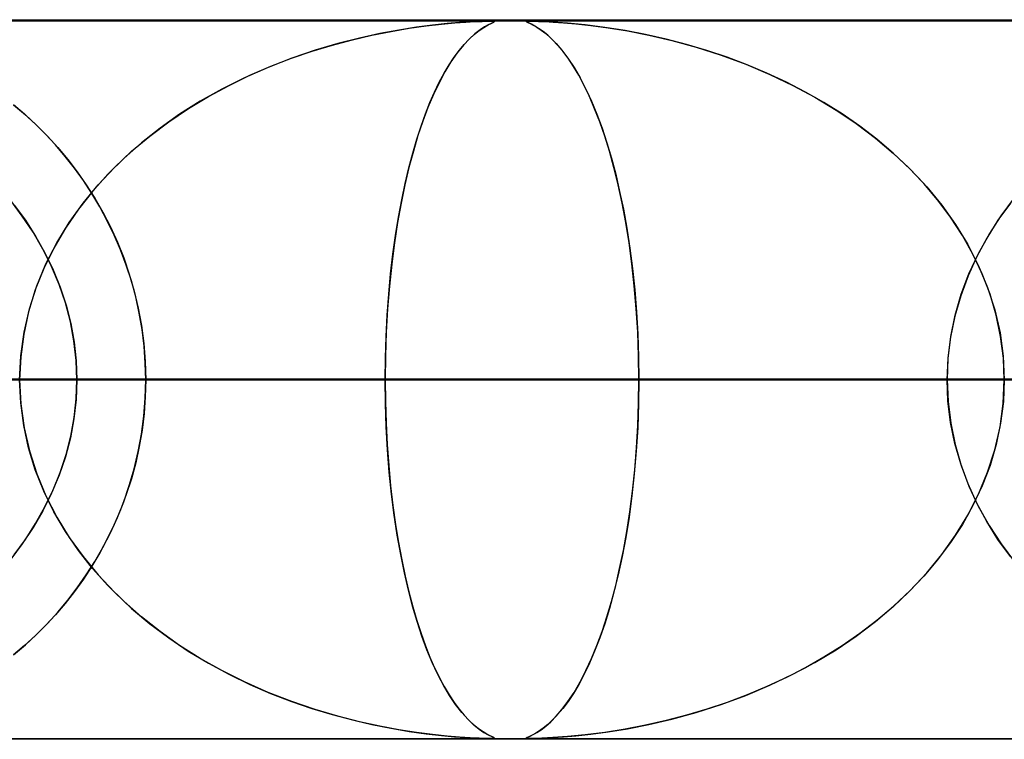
# Model space of a CAD drawing. Header units: millimetres. Extents: x -625 to 625, y -732 to 732.
# Tile 15 of 48: x -149 to -135, y 721 to 732. Entities that reach past the tile are written whole.
import ezdxf

# ---------------------------------------------------------------- set-up
doc = ezdxf.new("R2010")
doc.units = ezdxf.units.MM
doc.layers.add('HIDDEN', color=7, linetype='Continuous')
doc.layers.add('THICK', color=7, linetype='Continuous')

msp = doc.modelspace()

# ---------------------------------------------------------------- linework, layer by layer
at = {"layer": 'HIDDEN'}
for p, q in [((0, 731.49), (-501.5, 731.49)), ((0, 731.49), (-255.284, 731.49)), ((0, 731.49), (-255.284, 731.49)), ((0, 731.48), (-244.666, 731.48)), ((-143.465, 731.337), (-143.211, 731.38)), ((-143.112, 731.394), (-143.357, 731.356)), ((-143.211, 731.38), (-142.975, 731.413)), ((-142.889, 731.423), (-143.112, 731.394)), ((-142.975, 731.413), (-142.763, 731.437)), ((-142.687, 731.445), (-142.889, 731.423)), ((-142.763, 731.437), (-142.58, 731.454)), ((-142.511, 731.459), (-142.687, 731.445)), ((-142.58, 731.454), (-142.425, 731.466)), ((-142.363, 731.469), (-142.511, 731.459)), ((-142.425, 731.466), (-142.298, 731.473)), ((-142.241, 731.476), (-142.363, 731.469)), ((-142.298, 731.473), (-142.2, 731.477)), ((-142.242, 731.349), (-142.176, 731.393)), ((-142.145, 731.479), (-142.241, 731.476)), ((-142.167, 731.399), (-142.228, 731.359)), ((-142.2, 731.477), (-142.128, 731.479)), ((-142.176, 731.393), (-142.115, 731.428)), ((-142.115, 731.428), (-142.167, 731.399)), ((-142.078, 731.48), (-142.145, 731.479)), ((-142.128, 731.479), (-142.078, 731.48)), ((-142.115, 731.428), (-142.066, 731.453)), ((-142.075, 731.448), (-142.115, 731.428)), ((-142.078, 731.48), (-142.076, 731.48)), ((-142.04, 731.479), (-142.078, 731.48)), ((-142.076, 731.48), (-142.074, 731.48)), ((-142.047, 731.461), (-142.075, 731.448)), ((-142.074, 731.48), (-142.072, 731.48)), ((-142.072, 731.48), (-142.07, 731.48)), ((-142.07, 731.48), (-142.068, 731.48)), ((-142.068, 731.48), (-142.066, 731.48)), ((-142.066, 731.453), (-142.035, 731.467)), ((-142.058, 731.48), (-142.035, 731.478)), ((-142.03, 731.47), (-142.047, 731.461)), ((-142.026, 731.475), (-142.04, 731.479)), ((-142.035, 731.478), (-142.026, 731.475)), ((-142.035, 731.467), (-142.026, 731.475)), ((-142.026, 731.475), (-142.03, 731.47)), ((-141.572, 731.479), (-141.586, 731.476)), ((-141.586, 731.473), (-141.584, 731.477)), ((-141.586, 731.476), (-141.581, 731.469)), ((-141.574, 731.466), (-141.586, 731.473)), ((-141.584, 731.477), (-141.566, 731.479)), ((-141.581, 731.469), (-141.561, 731.459)), ((-141.549, 731.454), (-141.574, 731.466)), ((-141.534, 731.48), (-141.572, 731.479)), ((-141.566, 731.479), (-141.534, 731.48)), ((-141.561, 731.459), (-141.529, 731.445)), ((-141.513, 731.437), (-141.549, 731.454)), ((-141.469, 731.479), (-141.534, 731.48)), ((-141.534, 731.48), (-141.485, 731.479)), ((-141.529, 731.445), (-141.487, 731.423)), ((-141.467, 731.412), (-141.513, 731.437)), ((-141.487, 731.423), (-141.436, 731.394)), ((-141.485, 731.479), (-141.417, 731.477)), ((-141.367, 731.475), (-141.469, 731.479)), ((-141.413, 731.379), (-141.467, 731.412)), ((-141.436, 731.394), (-141.378, 731.356)), ((-141.417, 731.477), (-141.327, 731.474)), ((-141.352, 731.337), (-141.413, 731.379)), ((-141.216, 731.467), (-141.367, 731.475)), ((-141.327, 731.474), (-141.211, 731.467)), ((-141.013, 731.453), (-141.216, 731.467)), ((-141.211, 731.467), (-141.069, 731.457)), ((-141.069, 731.457), (-140.896, 731.442)), ((-140.767, 731.428), (-141.013, 731.453)), ((-140.896, 731.442), (-140.689, 731.419)), ((-140.493, 731.393), (-140.767, 731.428)), ((-140.689, 731.419), (-140.448, 731.387)), ((-140.211, 731.349), (-140.493, 731.393)), ((-140.448, 731.387), (-140.177, 731.343)), ((-143.904, 731.245), (-144.204, 731.169)), ((-144.002, 731.221), (-143.73, 731.284)), ((-143.621, 731.307), (-143.904, 731.245)), ((-143.73, 731.284), (-143.465, 731.337)), ((-143.357, 731.356), (-143.621, 731.307)), ((-142.379, 731.23), (-142.31, 731.295)), ((-142.298, 731.304), (-142.376, 731.234)), ((-142.31, 731.295), (-142.242, 731.349)), ((-142.228, 731.359), (-142.298, 731.304)), ((-141.378, 731.356), (-141.314, 731.307)), ((-141.287, 731.284), (-141.352, 731.337)), ((-141.314, 731.307), (-141.244, 731.245)), ((-141.219, 731.221), (-141.287, 731.284)), ((-141.244, 731.245), (-141.169, 731.169)), ((-139.927, 731.295), (-140.211, 731.349)), ((-140.177, 731.343), (-139.881, 731.285)), ((-139.641, 731.23), (-139.927, 731.295)), ((-139.881, 731.285), (-139.561, 731.211)), ((-144.563, 731.062), (-144.28, 731.147)), ((-144.204, 731.169), (-144.518, 731.076)), ((-144.28, 731.147), (-144.002, 731.221)), ((-142.459, 731.146), (-142.546, 731.037)), ((-142.519, 731.072), (-142.449, 731.156)), ((-142.376, 731.234), (-142.459, 731.146)), ((-142.449, 731.156), (-142.379, 731.23)), ((-141.149, 731.147), (-141.219, 731.221)), ((-141.169, 731.169), (-141.089, 731.076)), ((-141.078, 731.061), (-141.149, 731.147)), ((-139.356, 731.156), (-139.641, 731.23)), ((-139.561, 731.211), (-139.223, 731.118)), ((-139.073, 731.072), (-139.356, 731.156)), ((-139.223, 731.118), (-138.874, 731.006)), ((-144.843, 730.966), (-145.175, 730.837)), ((-144.849, 730.963), (-144.563, 731.062)), ((-144.518, 731.076), (-144.843, 730.966)), ((-142.658, 730.872), (-142.589, 730.977)), ((-142.546, 731.037), (-142.633, 730.912)), ((-142.589, 730.977), (-142.519, 731.072)), ((-141.089, 731.076), (-141.007, 730.966)), ((-141.004, 730.963), (-141.078, 731.061)), ((-141.007, 730.966), (-140.921, 730.837)), ((-138.792, 730.977), (-139.073, 731.072)), ((-138.874, 731.006), (-138.531, 730.879)), ((-138.513, 730.872), (-138.792, 730.977)), ((-145.175, 730.837), (-145.502, 730.692)), ((-145.428, 730.727), (-145.138, 730.852)), ((-145.138, 730.852), (-144.849, 730.963)), ((-142.726, 730.757), (-142.658, 730.872)), ((-142.633, 730.912), (-142.717, 730.774)), ((-140.93, 730.851), (-141.004, 730.963)), ((-140.856, 730.726), (-140.93, 730.851)), ((-140.921, 730.837), (-140.837, 730.692)), ((-138.531, 730.879), (-138.2, 730.739)), ((-138.239, 730.757), (-138.513, 730.872)), ((-145.502, 730.692), (-145.816, 730.535)), ((-145.717, 730.586), (-145.428, 730.727)), ((-142.717, 730.774), (-142.798, 730.622)), ((-142.794, 730.631), (-142.726, 730.757)), ((-140.781, 730.586), (-140.856, 730.726)), ((-140.837, 730.692), (-140.756, 730.535)), ((-137.969, 730.631), (-138.239, 730.757)), ((-138.2, 730.739), (-137.88, 730.586)), ((-146.003, 730.432), (-145.717, 730.586)), ((-142.798, 730.622), (-142.877, 730.457)), ((-142.86, 730.494), (-142.794, 730.631)), ((-140.707, 730.431), (-140.781, 730.586)), ((-137.705, 730.494), (-137.969, 730.631)), ((-137.88, 730.586), (-137.573, 730.421)), ((-146.283, 730.263), (-146.003, 730.432)), ((-145.816, 730.535), (-146.117, 730.365)), ((-142.877, 730.457), (-142.952, 730.279)), ((-142.924, 730.347), (-142.86, 730.494)), ((-140.756, 730.535), (-140.678, 730.365)), ((-140.635, 730.262), (-140.707, 730.431)), ((-137.446, 730.347), (-137.705, 730.494)), ((-137.573, 730.421), (-137.279, 730.243)), ((-148.712, 730.316), (-148.549, 730.177)), ((-148.561, 730.187), (-148.712, 730.316)), ((-146.117, 730.365), (-146.404, 730.184)), ((-142.987, 730.189), (-142.924, 730.347)), ((-140.678, 730.365), (-140.603, 730.184)), ((-137.194, 730.189), (-137.446, 730.347)), ((-148.413, 730.051), (-148.561, 730.187)), ((-148.549, 730.177), (-148.392, 730.031)), ((-146.404, 730.184), (-146.676, 729.992)), ((-146.555, 730.08), (-146.283, 730.263)), ((-143.048, 730.019), (-142.987, 730.189)), ((-142.952, 730.279), (-143.023, 730.089)), ((-140.564, 730.079), (-140.635, 730.262)), ((-140.603, 730.184), (-140.532, 729.992)), ((-137.279, 730.243), (-136.998, 730.054)), ((-136.949, 730.019), (-137.194, 730.189)), ((-148.269, 729.908), (-148.413, 730.051)), ((-148.392, 730.031), (-148.242, 729.879)), ((-146.819, 729.882), (-146.555, 730.08)), ((-143.107, 729.838), (-143.048, 730.019)), ((-143.023, 730.089), (-143.091, 729.887)), ((-140.495, 729.882), (-140.564, 730.079)), ((-136.998, 730.054), (-136.732, 729.853)), ((-136.713, 729.838), (-136.949, 730.019)), ((-148.13, 729.757), (-148.269, 729.908)), ((-148.242, 729.879), (-148.097, 729.72)), ((-147.071, 729.671), (-146.819, 729.882)), ((-146.676, 729.992), (-146.934, 729.788)), ((-143.091, 729.887), (-143.155, 729.673)), ((-140.532, 729.992), (-140.465, 729.788)), ((-140.429, 729.67), (-140.495, 729.882)), ((-147.995, 729.599), (-148.13, 729.757)), ((-146.934, 729.788), (-147.176, 729.574)), ((-143.163, 729.645), (-143.107, 729.838)), ((-140.465, 729.788), (-140.402, 729.574)), ((-136.732, 729.853), (-136.48, 729.64)), ((-136.485, 729.645), (-136.713, 729.838)), ((-148.097, 729.72), (-147.959, 729.555)), ((-147.866, 729.434), (-147.995, 729.599)), ((-147.311, 729.445), (-147.071, 729.671)), ((-143.217, 729.439), (-143.163, 729.645)), ((-143.155, 729.673), (-143.216, 729.446)), ((-140.366, 729.444), (-140.429, 729.67)), ((-136.267, 729.439), (-136.485, 729.645)), ((-136.48, 729.64), (-136.241, 729.414)), ((-147.959, 729.555), (-147.828, 729.383)), ((-147.176, 729.574), (-147.404, 729.349)), ((-140.402, 729.574), (-140.342, 729.349)), ((-147.742, 729.262), (-147.866, 729.434)), ((-147.828, 729.383), (-147.703, 729.204)), ((-147.404, 729.349), (-147.616, 729.112)), ((-147.536, 729.204), (-147.311, 729.445)), ((-143.216, 729.446), (-143.273, 729.204)), ((-143.269, 729.222), (-143.217, 729.439)), ((-140.307, 729.204), (-140.366, 729.444)), ((-140.342, 729.349), (-140.287, 729.112)), ((-136.06, 729.222), (-136.267, 729.439)), ((-136.241, 729.414), (-136.017, 729.174)), ((-147.746, 728.95), (-147.536, 729.204)), ((-147.624, 729.082), (-147.742, 729.262)), ((-147.703, 729.204), (-147.584, 729.017)), ((-143.273, 729.204), (-143.326, 728.949)), ((-143.317, 728.993), (-143.269, 729.222)), ((-140.252, 728.949), (-140.307, 729.204)), ((-135.866, 728.993), (-136.06, 729.222)), ((-147.616, 729.112), (-147.812, 728.862)), ((-147.513, 728.896), (-147.624, 729.082)), ((-140.287, 729.112), (-140.235, 728.862)), ((-136.017, 729.174), (-135.808, 728.92)), ((-148.591, 728.769), (-148.753, 728.985)), ((-148.703, 728.922), (-148.549, 728.709)), ((-147.939, 728.681), (-147.746, 728.95)), ((-147.584, 729.017), (-147.472, 728.821)), ((-143.326, 728.949), (-143.374, 728.679)), ((-143.362, 728.752), (-143.317, 728.993)), ((-140.202, 728.68), (-140.252, 728.949)), ((-135.686, 728.752), (-135.866, 728.993)), ((-135.808, 728.92), (-135.618, 728.652)), ((-134.855, 728.947), (-135.027, 728.709)), ((-134.983, 728.773), (-134.798, 729.02)), ((-147.812, 728.862), (-147.992, 728.599)), ((-147.41, 728.703), (-147.513, 728.896)), ((-147.472, 728.821), (-147.367, 728.618)), ((-140.235, 728.862), (-140.188, 728.599)), ((-148.441, 728.543), (-148.591, 728.769)), ((-148.549, 728.709), (-148.407, 728.488)), ((-148.112, 728.398), (-147.939, 728.681)), ((-147.313, 728.503), (-147.41, 728.703)), ((-143.374, 728.679), (-143.418, 728.395)), ((-143.402, 728.5), (-143.362, 728.752)), ((-140.156, 728.398), (-140.202, 728.68)), ((-135.522, 728.5), (-135.686, 728.752)), ((-135.618, 728.652), (-135.446, 728.371)), ((-135.027, 728.709), (-135.182, 728.462)), ((-135.151, 728.514), (-134.983, 728.773)), ((-148.306, 728.31), (-148.441, 728.543)), ((-147.992, 728.599), (-148.153, 728.324)), ((-147.367, 728.618), (-147.27, 728.406)), ((-147.225, 728.297), (-147.313, 728.503)), ((-140.188, 728.599), (-140.145, 728.324)), ((-135.3, 728.246), (-135.151, 728.514)), ((-148.407, 728.488), (-148.279, 728.258)), ((-148.263, 728.103), (-148.112, 728.398)), ((-147.27, 728.406), (-147.182, 728.187)), ((-143.418, 728.395), (-143.456, 728.099)), ((-143.439, 728.238), (-143.402, 728.5)), ((-140.116, 728.103), (-140.156, 728.398)), ((-135.375, 728.238), (-135.522, 728.5)), ((-135.446, 728.371), (-135.297, 728.078)), ((-135.182, 728.462), (-135.321, 728.205)), ((-148.185, 728.068), (-148.306, 728.31)), ((-148.153, 728.324), (-148.293, 728.037)), ((-148.279, 728.258), (-148.164, 728.021)), ((-147.146, 728.085), (-147.225, 728.297)), ((-143.471, 727.965), (-143.439, 728.238)), ((-140.145, 728.324), (-140.108, 728.037)), ((-135.43, 727.967), (-135.3, 728.246)), ((-135.246, 727.965), (-135.375, 728.238)), ((-148.391, 727.796), (-148.263, 728.103)), ((-147.182, 728.187), (-147.104, 727.96)), ((-143.456, 728.099), (-143.488, 727.792)), ((-140.083, 727.796), (-140.116, 728.103)), ((-135.321, 728.205), (-135.443, 727.937)), ((-148.293, 728.037), (-148.411, 727.741)), ((-148.08, 727.818), (-148.185, 728.068)), ((-148.164, 728.021), (-148.065, 727.778)), ((-147.075, 727.867), (-147.146, 728.085)), ((-147.104, 727.96), (-147.036, 727.726)), ((-143.497, 727.682), (-143.471, 727.965)), ((-140.108, 728.037), (-140.077, 727.741)), ((-135.538, 727.68), (-135.43, 727.967)), ((-135.297, 728.078), (-135.171, 727.775)), ((-135.138, 727.682), (-135.246, 727.965)), ((-147.992, 727.56), (-148.08, 727.818)), ((-147.015, 727.644), (-147.075, 727.867)), ((-135.443, 727.937), (-135.545, 727.66)), ((-148.411, 727.741), (-148.504, 727.436)), ((-148.493, 727.479), (-148.391, 727.796)), ((-148.065, 727.778), (-147.983, 727.529)), ((-147.036, 727.726), (-146.979, 727.488)), ((-143.519, 727.391), (-143.497, 727.682)), ((-143.488, 727.792), (-143.513, 727.477)), ((-140.056, 727.479), (-140.083, 727.796)), ((-140.077, 727.741), (-140.053, 727.436)), ((-135.623, 727.388), (-135.538, 727.68)), ((-135.171, 727.775), (-135.071, 727.463)), ((-135.052, 727.391), (-135.138, 727.682)), ((-147.923, 727.297), (-147.992, 727.56)), ((-146.965, 727.418), (-147.015, 727.644)), ((-135.545, 727.66), (-135.627, 727.374)), ((-148.504, 727.436), (-148.572, 727.125)), ((-148.567, 727.155), (-148.493, 727.479)), ((-147.983, 727.529), (-147.918, 727.275)), ((-146.979, 727.488), (-146.934, 727.244)), ((-146.926, 727.189), (-146.965, 727.418)), ((-143.513, 727.477), (-143.531, 727.152)), ((-140.036, 727.155), (-140.056, 727.479)), ((-140.053, 727.436), (-140.035, 727.125)), ((-135.071, 727.463), (-134.998, 727.143)), ((-147.873, 727.031), (-147.923, 727.297)), ((-147.918, 727.275), (-147.871, 727.015)), ((-143.534, 727.094), (-143.519, 727.391)), ((-135.627, 727.374), (-135.686, 727.083)), ((-135.684, 727.092), (-135.623, 727.388)), ((-134.99, 727.094), (-135.052, 727.391)), ((-148.612, 726.825), (-148.567, 727.155)), ((-146.934, 727.244), (-146.902, 726.997)), ((-146.898, 726.958), (-146.926, 727.189)), ((-143.531, 727.152), (-143.543, 726.822)), ((-140.024, 726.825), (-140.036, 727.155)), ((-134.998, 727.143), (-134.954, 726.818)), ((-148.572, 727.125), (-148.614, 726.809)), ((-147.843, 726.761), (-147.873, 727.031)), ((-147.871, 727.015), (-147.842, 726.753)), ((-146.902, 726.997), (-146.882, 726.745)), ((-143.543, 726.793), (-143.534, 727.094)), ((-140.035, 727.125), (-140.024, 726.809)), ((-135.686, 727.083), (-135.722, 726.788)), ((-135.721, 726.792), (-135.684, 727.092)), ((-134.952, 726.793), (-134.99, 727.094)), ((-146.881, 726.724), (-146.898, 726.958)), ((-148.628, 726.49), (-148.612, 726.825)), ((-148.614, 726.809), (-148.628, 726.49)), ((-147.833, 726.49), (-147.843, 726.761)), ((-147.842, 726.753), (-147.833, 726.49)), ((-146.882, 726.745), (-146.875, 726.49)), ((-146.875, 726.49), (-146.881, 726.724)), ((-143.543, 726.822), (-143.547, 726.49)), ((-143.547, 726.49), (-143.543, 726.793)), ((-140.02, 726.49), (-140.024, 726.825)), ((-140.024, 726.809), (-140.02, 726.49)), ((-135.734, 726.49), (-135.721, 726.792)), ((-135.722, 726.788), (-135.734, 726.49)), ((-134.954, 726.818), (-134.939, 726.49)), ((-134.939, 726.49), (-134.952, 726.793)), ((-273.539, 726.49), (-143.547, 726.49)), ((-143.547, 726.49), (-273.539, 726.49)), ((-135.734, 726.49), (-258.192, 726.49)), ((-258.192, 726.49), (-135.734, 726.49)), ((-248.21, 726.49), (-130.653, 726.49)), ((-130.653, 726.49), (-248.21, 726.49)), ((0, 726.49), (-243.161, 726.49)), ((-243.161, 726.49), (0, 726.49)), ((-238.081, 726.49), (0, 726.49)), ((0, 726.49), (-238.081, 726.49)), ((-122.84, 726.49), (-232.861, 726.49)), ((-232.861, 726.49), (-122.84, 726.49)), ((0, 726.49), (-230.269, 726.49)), ((-230.269, 726.49), (0, 726.49)), ((-225.189, 726.49), (0, 726.49)), ((0, 726.49), (-225.189, 726.49)), ((-222.879, 726.49), (-117.758, 726.49)), ((-117.758, 726.49), (-222.879, 726.49)), ((0, 726.49), (-217.377, 726.49)), ((-217.377, 726.49), (0, 726.49)), ((-212.296, 726.49), (0, 726.49)), ((0, 726.49), (-212.296, 726.49)), ((-109.945, 726.49), (-207.53, 726.49)), ((-207.53, 726.49), (-109.945, 726.49)), ((0, 726.49), (-204.484, 726.49)), ((-204.484, 726.49), (0, 726.49)), ((-199.404, 726.49), (0, 726.49)), ((0, 726.49), (-199.404, 726.49)), ((-197.547, 726.49), (-104.863, 726.49)), ((-104.863, 726.49), (-197.547, 726.49)), ((0, 726.49), (-191.592, 726.49)), ((-191.592, 726.49), (0, 726.49)), ((-186.511, 726.49), (0, 726.49)), ((0, 726.49), (-186.511, 726.49)), ((-97.049, 726.49), (-182.196, 726.49)), ((-182.196, 726.49), (-97.049, 726.49)), ((0, 726.49), (-178.699, 726.49)), ((-178.699, 726.49), (0, 726.49)), ((-173.619, 726.49), (0, 726.49)), ((0, 726.49), (-173.619, 726.49)), ((-172.212, 726.49), (-91.967, 726.49)), ((-91.967, 726.49), (-172.212, 726.49)), ((0, 726.49), (-165.807, 726.49)), ((-165.807, 726.49), (0, 726.49)), ((-160.726, 726.49), (0, 726.49)), ((0, 726.49), (-160.726, 726.49)), ((-84.152, 726.49), (-156.86, 726.49)), ((-156.86, 726.49), (-84.152, 726.49)), ((0, 726.49), (-152.913, 726.49)), ((-152.913, 726.49), (0, 726.49)), ((-148.614, 726.171), (-148.628, 726.49)), ((-148.628, 726.49), (-148.612, 726.155)), ((-147.833, 726.49), (-147.843, 726.219)), ((-147.842, 726.227), (-147.833, 726.49)), ((-147.833, 726.49), (0, 726.49)), ((0, 726.49), (-147.833, 726.49)), ((-147.833, 726.49), (-140.02, 726.49)), ((-140.02, 726.49), (-147.833, 726.49)), ((-146.882, 726.235), (-146.875, 726.49)), ((-146.875, 726.49), (-146.881, 726.255)), ((-146.875, 726.49), (-79.069, 726.49)), ((-79.069, 726.49), (-146.875, 726.49)), ((-131.52, 726.49), (-146.875, 726.49)), ((-146.875, 726.49), (-131.52, 726.49)), ((-143.547, 726.49), (-143.543, 726.187)), ((-143.543, 726.162), (-143.547, 726.49)), ((-135.734, 726.49), (-143.547, 726.49)), ((-143.547, 726.49), (-135.734, 726.49)), ((-140.02, 726.49), (-140.024, 726.155)), ((-140.024, 726.171), (-140.02, 726.49)), ((0, 726.49), (-140.02, 726.49)), ((-140.02, 726.49), (0, 726.49)), ((-135.722, 726.192), (-135.734, 726.49)), ((-135.734, 726.49), (-135.721, 726.188)), ((-134.954, 726.162), (-134.939, 726.49)), ((-134.939, 726.49), (-134.952, 726.187)), ((-147.843, 726.219), (-147.873, 725.949)), ((-147.871, 725.965), (-147.842, 726.227)), ((-146.902, 725.983), (-146.882, 726.235)), ((-146.881, 726.255), (-146.898, 726.022)), ((-143.543, 726.187), (-143.534, 725.886)), ((-135.686, 725.897), (-135.722, 726.192)), ((-135.721, 726.188), (-135.684, 725.888)), ((-134.952, 726.187), (-134.99, 725.886)), ((-148.572, 725.855), (-148.614, 726.171)), ((-148.612, 726.155), (-148.567, 725.825)), ((-143.532, 725.837), (-143.543, 726.162)), ((-140.024, 726.155), (-140.036, 725.825)), ((-140.035, 725.855), (-140.024, 726.171)), ((-134.998, 725.837), (-134.954, 726.162)), ((-147.873, 725.949), (-147.923, 725.683)), ((-147.918, 725.705), (-147.871, 725.965)), ((-146.934, 725.736), (-146.902, 725.983)), ((-146.898, 726.022), (-146.926, 725.791)), ((-148.504, 725.544), (-148.572, 725.855)), ((-148.567, 725.825), (-148.493, 725.501)), ((-146.926, 725.791), (-146.965, 725.562)), ((-143.534, 725.886), (-143.519, 725.589)), ((-143.514, 725.517), (-143.532, 725.837)), ((-140.036, 725.825), (-140.056, 725.501)), ((-140.053, 725.544), (-140.035, 725.855)), ((-135.627, 725.606), (-135.686, 725.897)), ((-135.684, 725.888), (-135.623, 725.592)), ((-135.071, 725.517), (-134.998, 725.837)), ((-134.99, 725.886), (-135.052, 725.589)), ((-147.923, 725.683), (-147.992, 725.42)), ((-147.983, 725.451), (-147.918, 725.705)), ((-146.979, 725.492), (-146.934, 725.736)), ((-148.411, 725.239), (-148.504, 725.544)), ((-148.493, 725.501), (-148.391, 725.184)), ((-147.036, 725.254), (-146.979, 725.492)), ((-146.965, 725.562), (-147.015, 725.336)), ((-143.519, 725.589), (-143.497, 725.298)), ((-143.489, 725.205), (-143.514, 725.517)), ((-140.056, 725.501), (-140.083, 725.184)), ((-140.077, 725.239), (-140.053, 725.544)), ((-135.545, 725.32), (-135.627, 725.606)), ((-135.623, 725.592), (-135.538, 725.3)), ((-135.171, 725.205), (-135.071, 725.517)), ((-135.052, 725.589), (-135.138, 725.298)), ((-147.992, 725.42), (-148.08, 725.162)), ((-148.065, 725.202), (-147.983, 725.451)), ((-148.293, 724.943), (-148.411, 725.239)), ((-147.104, 725.02), (-147.036, 725.254)), ((-147.015, 725.336), (-147.075, 725.113)), ((-143.497, 725.298), (-143.471, 725.015)), ((-140.108, 724.943), (-140.077, 725.239)), ((-135.443, 725.043), (-135.545, 725.32)), ((-135.538, 725.3), (-135.43, 725.013)), ((-135.138, 725.298), (-135.246, 725.015)), ((-148.391, 725.184), (-148.264, 724.877)), ((-148.08, 725.162), (-148.185, 724.912)), ((-148.164, 724.959), (-148.065, 725.202)), ((-147.075, 725.113), (-147.146, 724.895)), ((-143.458, 724.902), (-143.489, 725.205)), ((-140.083, 725.184), (-140.116, 724.877)), ((-135.297, 724.902), (-135.171, 725.205)), ((-148.153, 724.656), (-148.293, 724.943)), ((-148.279, 724.722), (-148.164, 724.959)), ((-147.182, 724.793), (-147.104, 725.02)), ((-143.471, 725.015), (-143.439, 724.742)), ((-140.145, 724.656), (-140.108, 724.943)), ((-135.321, 724.775), (-135.443, 725.043)), ((-135.43, 725.013), (-135.301, 724.735)), ((-135.246, 725.015), (-135.375, 724.742)), ((-148.185, 724.912), (-148.306, 724.67)), ((-148.264, 724.877), (-148.112, 724.582)), ((-147.146, 724.895), (-147.225, 724.683)), ((-143.421, 724.609), (-143.458, 724.902)), ((-140.116, 724.877), (-140.156, 724.582)), ((-135.446, 724.609), (-135.297, 724.902)), ((-148.306, 724.67), (-148.441, 724.437)), ((-148.407, 724.492), (-148.279, 724.722)), ((-147.225, 724.683), (-147.313, 724.477)), ((-147.27, 724.574), (-147.182, 724.793)), ((-143.439, 724.742), (-143.402, 724.48)), ((-135.375, 724.742), (-135.522, 724.48)), ((-135.182, 724.518), (-135.321, 724.775)), ((-135.301, 724.735), (-135.151, 724.466)), ((-147.992, 724.381), (-148.153, 724.656)), ((-148.112, 724.582), (-147.939, 724.299)), ((-147.367, 724.362), (-147.27, 724.574)), ((-143.379, 724.328), (-143.421, 724.609)), ((-140.156, 724.582), (-140.202, 724.299)), ((-140.188, 724.381), (-140.145, 724.656)), ((-135.618, 724.328), (-135.446, 724.609)), ((-148.441, 724.437), (-148.591, 724.211)), ((-148.549, 724.271), (-148.407, 724.492)), ((-147.313, 724.477), (-147.41, 724.277)), ((-143.402, 724.48), (-143.362, 724.228)), ((-135.522, 724.48), (-135.686, 724.228)), ((-135.027, 724.271), (-135.182, 724.518)), ((-135.151, 724.466), (-134.983, 724.207)), ((-148.703, 724.058), (-148.549, 724.271)), ((-147.812, 724.118), (-147.992, 724.381)), ((-147.939, 724.299), (-147.747, 724.031)), ((-147.41, 724.277), (-147.513, 724.084)), ((-147.472, 724.159), (-147.367, 724.362)), ((-143.331, 724.06), (-143.379, 724.328)), ((-140.202, 724.299), (-140.252, 724.031)), ((-140.235, 724.118), (-140.188, 724.381)), ((-135.808, 724.06), (-135.618, 724.328)), ((-134.855, 724.033), (-135.027, 724.271)), ((-148.591, 724.211), (-148.753, 723.995)), ((-147.584, 723.963), (-147.472, 724.159)), ((-143.362, 724.228), (-143.317, 723.987)), ((-135.686, 724.228), (-135.866, 723.987)), ((-134.983, 724.207), (-134.798, 723.96)), ((-147.616, 723.868), (-147.812, 724.118)), ((-147.747, 724.031), (-147.537, 723.776)), ((-147.513, 724.084), (-147.624, 723.898)), ((-143.28, 723.806), (-143.331, 724.06)), ((-143.317, 723.987), (-143.269, 723.758)), ((-140.252, 724.031), (-140.307, 723.776)), ((-140.287, 723.868), (-140.235, 724.118)), ((-135.866, 723.987), (-136.06, 723.758)), ((-136.017, 723.806), (-135.808, 724.06)), ((-147.624, 723.898), (-147.742, 723.718)), ((-147.703, 723.776), (-147.584, 723.963)), ((-147.404, 723.631), (-147.616, 723.868)), ((-140.342, 723.631), (-140.287, 723.868)), ((-147.742, 723.718), (-147.866, 723.546)), ((-147.828, 723.597), (-147.703, 723.776)), ((-147.537, 723.776), (-147.311, 723.536)), ((-143.224, 723.566), (-143.28, 723.806)), ((-143.269, 723.758), (-143.217, 723.541)), ((-140.307, 723.776), (-140.366, 723.536)), ((-136.06, 723.758), (-136.267, 723.541)), ((-136.241, 723.566), (-136.017, 723.806)), ((-147.959, 723.425), (-147.828, 723.597)), ((-147.176, 723.406), (-147.404, 723.631)), ((-140.402, 723.406), (-140.342, 723.631)), ((-147.866, 723.546), (-147.995, 723.381)), ((-147.311, 723.536), (-147.072, 723.31)), ((-143.165, 723.34), (-143.224, 723.566)), ((-143.217, 723.541), (-143.163, 723.335)), ((-140.366, 723.536), (-140.429, 723.31)), ((-136.267, 723.541), (-136.485, 723.335)), ((-136.48, 723.34), (-136.241, 723.566)), ((-147.995, 723.381), (-148.13, 723.223)), ((-148.097, 723.26), (-147.959, 723.425)), ((-146.934, 723.192), (-147.176, 723.406)), ((-147.072, 723.31), (-146.82, 723.098)), ((-143.102, 723.127), (-143.165, 723.34)), ((-143.163, 723.335), (-143.107, 723.142)), ((-140.429, 723.31), (-140.495, 723.098)), ((-140.465, 723.192), (-140.402, 723.406)), ((-136.732, 723.127), (-136.48, 723.34)), ((-136.485, 723.335), (-136.713, 723.142)), ((-148.13, 723.223), (-148.269, 723.072)), ((-148.242, 723.101), (-148.097, 723.26)), ((-146.676, 722.988), (-146.934, 723.192)), ((-140.532, 722.988), (-140.465, 723.192)), ((-148.269, 723.072), (-148.413, 722.929)), ((-148.392, 722.949), (-148.242, 723.101)), ((-146.82, 723.098), (-146.556, 722.901)), ((-143.107, 723.142), (-143.048, 722.961)), ((-143.036, 722.926), (-143.102, 723.127)), ((-140.495, 723.098), (-140.564, 722.901)), ((-136.998, 722.926), (-136.732, 723.127)), ((-136.713, 723.142), (-136.949, 722.961)), ((-148.413, 722.929), (-148.561, 722.793)), ((-148.549, 722.803), (-148.392, 722.949)), ((-146.404, 722.796), (-146.676, 722.988)), ((-146.556, 722.901), (-146.284, 722.718)), ((-143.048, 722.961), (-142.987, 722.791)), ((-142.966, 722.737), (-143.036, 722.926)), ((-140.564, 722.901), (-140.635, 722.718)), ((-140.603, 722.796), (-140.532, 722.988)), ((-137.279, 722.737), (-136.998, 722.926)), ((-136.949, 722.961), (-137.194, 722.791)), ((-148.712, 722.664), (-148.549, 722.803)), ((-148.561, 722.793), (-148.712, 722.664)), ((-146.117, 722.615), (-146.404, 722.796)), ((-142.987, 722.791), (-142.924, 722.633)), ((-140.678, 722.615), (-140.603, 722.796)), ((-137.194, 722.791), (-137.446, 722.633)), ((-146.284, 722.718), (-146.004, 722.549)), ((-145.816, 722.445), (-146.117, 722.615)), ((-142.892, 722.559), (-142.966, 722.737)), ((-142.924, 722.633), (-142.86, 722.486)), ((-140.756, 722.445), (-140.678, 722.615)), ((-140.635, 722.718), (-140.707, 722.549)), ((-137.446, 722.633), (-137.705, 722.486)), ((-137.573, 722.559), (-137.279, 722.737)), ((-146.004, 722.549), (-145.718, 722.394)), ((-142.816, 722.394), (-142.892, 722.559)), ((-142.86, 722.486), (-142.794, 722.349)), ((-140.707, 722.549), (-140.781, 722.394)), ((-137.705, 722.486), (-137.969, 722.349)), ((-137.88, 722.394), (-137.573, 722.559)), ((-145.502, 722.288), (-145.816, 722.445)), ((-145.718, 722.394), (-145.429, 722.254)), ((-142.736, 722.241), (-142.816, 722.394)), ((-142.794, 722.349), (-142.726, 722.223)), ((-140.781, 722.394), (-140.856, 722.254)), ((-140.837, 722.288), (-140.756, 722.445)), ((-137.969, 722.349), (-138.239, 722.223)), ((-138.2, 722.241), (-137.88, 722.394)), ((-145.175, 722.143), (-145.502, 722.288)), ((-145.429, 722.254), (-145.14, 722.129)), ((-142.654, 722.101), (-142.736, 722.241)), ((-142.726, 722.223), (-142.658, 722.108)), ((-140.856, 722.254), (-140.93, 722.129)), ((-140.921, 722.143), (-140.837, 722.288)), ((-138.531, 722.101), (-138.2, 722.241)), ((-138.239, 722.223), (-138.513, 722.108)), ((-144.843, 722.014), (-145.175, 722.143)), ((-145.14, 722.129), (-144.851, 722.017)), ((-142.658, 722.108), (-142.589, 722.003)), ((-142.569, 721.974), (-142.654, 722.101)), ((-141.007, 722.014), (-140.921, 722.143)), ((-140.93, 722.129), (-141.004, 722.017)), ((-138.874, 721.974), (-138.531, 722.101)), ((-138.513, 722.108), (-138.792, 722.003)), ((-144.851, 722.017), (-144.565, 721.919)), ((-144.518, 721.904), (-144.843, 722.014)), ((-142.589, 722.003), (-142.519, 721.908)), ((-142.482, 721.862), (-142.569, 721.974)), ((-141.089, 721.904), (-141.007, 722.014)), ((-141.004, 722.017), (-141.078, 721.919)), ((-139.223, 721.862), (-138.874, 721.974)), ((-138.792, 722.003), (-139.073, 721.908)), ((-144.565, 721.919), (-144.282, 721.833)), ((-144.204, 721.811), (-144.518, 721.904)), ((-144.282, 721.833), (-144.003, 721.759)), ((-143.904, 721.735), (-144.204, 721.811)), ((-142.519, 721.908), (-142.449, 721.824)), ((-142.399, 721.77), (-142.482, 721.862)), ((-142.449, 721.824), (-142.379, 721.75)), ((-141.244, 721.735), (-141.169, 721.811)), ((-141.149, 721.833), (-141.219, 721.759)), ((-141.169, 721.811), (-141.089, 721.904)), ((-141.078, 721.919), (-141.149, 721.833)), ((-139.356, 721.824), (-139.641, 721.75)), ((-139.561, 721.77), (-139.223, 721.862)), ((-139.073, 721.908), (-139.356, 721.824)), ((-144.003, 721.759), (-143.731, 721.696)), ((-143.621, 721.673), (-143.904, 721.735)), ((-143.731, 721.696), (-143.467, 721.643)), ((-143.357, 721.624), (-143.621, 721.673)), ((-142.321, 721.695), (-142.399, 721.77)), ((-142.379, 721.75), (-142.31, 721.685)), ((-142.25, 721.637), (-142.321, 721.695)), ((-142.31, 721.685), (-142.242, 721.631)), ((-141.378, 721.624), (-141.314, 721.673)), ((-141.287, 721.696), (-141.352, 721.643)), ((-141.314, 721.673), (-141.244, 721.735)), ((-141.219, 721.759), (-141.287, 721.696)), ((-139.927, 721.685), (-140.211, 721.631)), ((-140.177, 721.637), (-139.881, 721.695)), ((-139.641, 721.75), (-139.927, 721.685)), ((-139.881, 721.695), (-139.561, 721.77)), ((-143.467, 721.643), (-143.212, 721.601)), ((-143.112, 721.586), (-143.357, 721.624)), ((-143.212, 721.601), (-142.977, 721.568)), ((-142.889, 721.557), (-143.112, 721.586)), ((-142.977, 721.568), (-142.765, 721.543)), ((-142.687, 721.535), (-142.889, 721.557)), ((-142.765, 721.543), (-142.581, 721.526)), ((-142.511, 721.521), (-142.687, 721.535)), ((-142.581, 721.526), (-142.426, 721.514)), ((-142.363, 721.511), (-142.511, 721.521)), ((-142.186, 721.593), (-142.25, 721.637)), ((-142.242, 721.631), (-142.176, 721.586)), ((-142.132, 721.561), (-142.186, 721.593)), ((-142.176, 721.586), (-142.115, 721.552)), ((-142.088, 721.538), (-142.132, 721.561)), ((-142.115, 721.552), (-142.066, 721.528)), ((-142.056, 721.523), (-142.088, 721.538)), ((-142.066, 721.528), (-142.035, 721.513)), ((-142.035, 721.513), (-142.056, 721.523)), ((-141.581, 721.511), (-141.561, 721.521)), ((-141.549, 721.526), (-141.574, 721.514)), ((-141.561, 721.521), (-141.529, 721.535)), ((-141.513, 721.543), (-141.549, 721.526)), ((-141.529, 721.535), (-141.487, 721.557)), ((-141.467, 721.568), (-141.513, 721.543)), ((-141.487, 721.557), (-141.436, 721.586)), ((-141.413, 721.601), (-141.467, 721.568)), ((-141.436, 721.586), (-141.378, 721.624)), ((-141.352, 721.643), (-141.413, 721.601)), ((-141.013, 721.528), (-141.216, 721.513)), ((-141.211, 721.513), (-141.069, 721.523)), ((-141.069, 721.523), (-140.896, 721.538)), ((-140.767, 721.552), (-141.013, 721.528)), ((-140.896, 721.538), (-140.689, 721.561)), ((-140.493, 721.586), (-140.767, 721.552)), ((-140.689, 721.561), (-140.448, 721.593)), ((-140.211, 721.631), (-140.493, 721.586)), ((-140.448, 721.593), (-140.177, 721.637)), ((0, 721.49), (-501.5, 721.49)), ((-278.575, 721.5), (-142.078, 721.5)), ((0, 721.49), (-255.284, 721.49)), ((0, 721.49), (-255.284, 721.49)), ((-253.25, 721.5), (-129.186, 721.5)), ((-244.666, 721.5), (0, 721.5)), ((-227.925, 721.5), (-116.295, 721.5)), ((-202.6, 721.5), (-103.404, 721.5)), ((-177.275, 721.5), (-90.512, 721.5)), ((-151.95, 721.5), (-77.621, 721.5)), ((-142.426, 721.514), (-142.299, 721.507)), ((-142.241, 721.504), (-142.363, 721.511)), ((-142.299, 721.507), (-142.201, 721.503)), ((-142.145, 721.501), (-142.241, 721.504)), ((-142.201, 721.503), (-142.128, 721.5)), ((-142.078, 721.5), (-142.145, 721.501)), ((-142.128, 721.5), (-142.078, 721.5)), ((-142.04, 721.501), (-142.078, 721.5)), ((-142.078, 721.5), (-142.046, 721.501)), ((-142.046, 721.501), (-142.029, 721.503)), ((-142.026, 721.505), (-142.04, 721.501)), ((-142.035, 721.513), (-142.026, 721.505)), ((-142.026, 721.506), (-142.035, 721.513)), ((-142.029, 721.503), (-142.026, 721.506)), ((-141.574, 721.514), (-141.586, 721.507)), ((-141.586, 721.504), (-141.581, 721.511)), ((-141.586, 721.507), (-141.584, 721.503)), ((-141.572, 721.501), (-141.586, 721.504)), ((-141.584, 721.503), (-141.566, 721.5)), ((-141.534, 721.5), (-141.572, 721.501)), ((-141.566, 721.5), (-141.534, 721.5)), ((-141.534, 721.5), (-141.485, 721.501)), ((-141.469, 721.501), (-141.534, 721.5)), ((-141.485, 721.501), (-141.417, 721.503)), ((-141.367, 721.505), (-141.469, 721.501)), ((-141.417, 721.503), (-141.327, 721.506)), ((-141.216, 721.513), (-141.367, 721.505)), ((-141.327, 721.506), (-141.211, 721.513))]:
    msp.add_line(p, q, dxfattribs=at)
at = {"layer": 'THICK'}
for p, q in [((-556.5, 731.5), (0, 731.5)), ((0, 726.5), (-556.5, 726.5))]:
    msp.add_line(p, q, dxfattribs=at)

doc.saveas('drawing.dxf')
